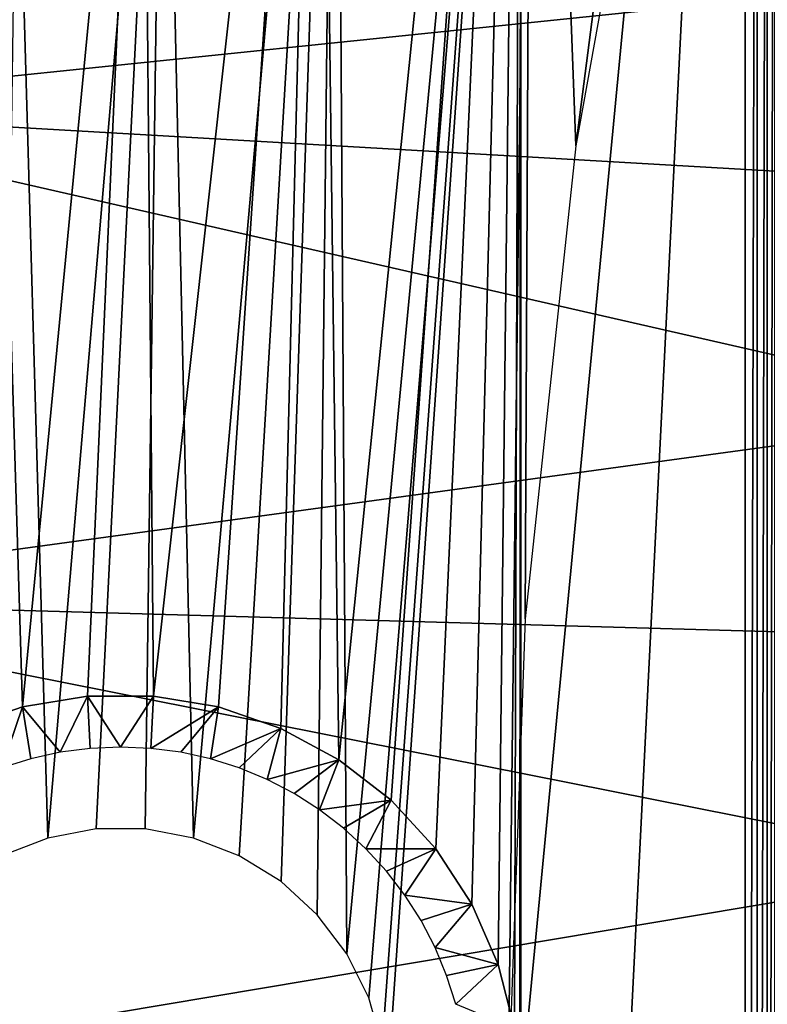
# Model space of a CAD drawing. Header units: millimetres. Extents: x -43.6 to 43.6, y -43.6 to 43.6.
# Tile 183 of 256: x -33.6 to -30.1, y 0.4 to 5. Entities that reach past the tile are written whole.
import ezdxf

# ---------------------------------------------------------------- set-up
doc = ezdxf.new("R2010")
doc.units = ezdxf.units.MM
doc.header["$LTSCALE"] = 52.148148
for name, color, linetype in [('153', 7, 'CONTINUOUS'), ('157', 7, 'CONTINUOUS'), ('31', 7, 'CONTINUOUS'), ('67', 7, 'CONTINUOUS')]:
    doc.layers.add(name, color=color, linetype=linetype)

msp = doc.modelspace()

# ---------------------------------------------------------------- linework, layer by layer
at = {"layer": '153', "color": 2, "linetype": 'Continuous'}
for points in [[(-34.7194, 6.9093, 25.9303), (-35.0966, 4.6252, 25.9303), (-28.5514, 5.303, 2.3697), (-34.7194, 6.9093, 25.9303)], [(-28.5514, 5.303, 2.3697), (-35.0966, 4.6252, 25.9303), (-28.7259, 4.2576, 2.3697), (-28.5514, 5.303, 2.3697)], [(-35.0966, 4.6252, 25.9303), (-35.3239, 2.3206, 25.9303), (-28.8624, 3.2034, 2.3697), (-35.0966, 4.6252, 25.9303)], [(-28.7259, 4.2576, 2.3697), (-35.0966, 4.6252, 25.9303), (-28.8624, 3.2034, 2.3697), (-28.7259, 4.2576, 2.3697)], [(-28.8624, 3.2034, 2.3697), (-35.3239, 2.3206, 25.9303), (-28.9607, 2.1399, 2.3697), (-28.8624, 3.2034, 2.3697)], [(-35.3239, 2.3206, 25.9303), (-35.4002, 0, 25.9303), (-29.0199, 1.0705, 2.3697), (-35.3239, 2.3206, 25.9303)], [(-28.9607, 2.1399, 2.3697), (-35.3239, 2.3206, 25.9303), (-29.0199, 1.0705, 2.3697), (-28.9607, 2.1399, 2.3697)], [(-29.0199, 1.0705, 2.3697), (-35.4002, 0, 25.9303), (-29.0397, 0, 2.3697), (-29.0199, 1.0705, 2.3697)]]:
    msp.add_3dface(points, dxfattribs=at)
at = {"layer": '157', "color": 1, "linetype": 'Continuous'}
for points in [[(-30.1355, 10.8556, -15), (-30.9622, 4.4513, -15), (-31.1649, 9.8461, -15), (-30.1355, 10.8556, -15)], [(-30.5658, 6.6487, -15), (-30.9622, 4.4513, -15), (-30.1355, 10.8556, -15), (-30.5658, 6.6487, -15)], [(-31.1649, 9.8461, -15), (-32.0372, 0.658, -15), (-32.0894, 8.7392, -15), (-31.1649, 9.8461, -15)], [(-31.9344, 0.4516, -15), (-32.0372, 0.658, -15), (-31.1649, 9.8461, -15), (-31.9344, 0.4516, -15)], [(-31.8713, 0.2297, -15), (-31.9344, 0.4516, -15), (-31.1649, 9.8461, -15), (-31.8713, 0.2297, -15)], [(-31.85, 0, -15), (-31.8713, 0.2297, -15), (-31.1649, 9.8461, -15), (-31.85, 0, -15)], [(-31.2806, 0, -15), (-31.85, 0, -15), (-31.1649, 9.8461, -15), (-31.2806, 0, -15)], [(-31.2009, 2.2311, -15), (-31.2806, 0, -15), (-31.1649, 9.8461, -15), (-31.2009, 2.2311, -15)], [(-30.9622, 4.4513, -15), (-31.2009, 2.2311, -15), (-31.1649, 9.8461, -15), (-30.9622, 4.4513, -15)], [(-32.0894, 8.7392, -15), (-32.7579, 1.2023, -15), (-32.8994, 7.5459, -15), (-32.0894, 8.7392, -15)], [(-32.5428, 1.119, -15), (-32.7579, 1.2023, -15), (-32.0894, 8.7392, -15), (-32.5428, 1.119, -15)], [(-32.3467, 0.9975, -15), (-32.5428, 1.119, -15), (-32.0894, 8.7392, -15), (-32.3467, 0.9975, -15)], [(-32.1762, 0.8421, -15), (-32.3467, 0.9975, -15), (-32.0894, 8.7392, -15), (-32.1762, 0.8421, -15)], [(-32.0372, 0.658, -15), (-32.1762, 0.8421, -15), (-32.0894, 8.7392, -15), (-32.0372, 0.658, -15)], [(-32.8994, 7.5459, -15), (-33.4421, 1.2023, -15), (-33.587, 6.2782, -15), (-32.8994, 7.5459, -15)], [(-33.2153, 1.2447, -15), (-33.4421, 1.2023, -15), (-32.8994, 7.5459, -15), (-33.2153, 1.2447, -15)], [(-32.9847, 1.2447, -15), (-33.2153, 1.2447, -15), (-32.8994, 7.5459, -15), (-32.9847, 1.2447, -15)], [(-32.7579, 1.2023, -15), (-32.9847, 1.2447, -15), (-32.8994, 7.5459, -15), (-32.7579, 1.2023, -15)], [(-33.4421, 1.2023, -15), (-33.6572, 1.119, -15), (-33.587, 6.2782, -15), (-33.4421, 1.2023, -15)]]:
    msp.add_3dface(points, dxfattribs=at)
at = {"layer": '31', "color": 40, "linetype": 'Continuous', "true_color": 0xffde00}
for points in [[(-30.0643, 11.1515, -20.2), (-30.0294, 11.2258, -20.2), (-30.0643, -11.1516, -20.2), (-30.0643, 11.1515, -20.2)], [(-30.0643, -11.1516, -20.2), (-30.0294, 11.2258, -20.2), (-30.0294, -11.2258, -20.2), (-30.0643, -11.1516, -20.2)], [(-30.111, 11.0839, -20.2), (-30.0643, 11.1515, -20.2), (-30.111, -11.0839, -20.2), (-30.111, 11.0839, -20.2)], [(-30.111, -11.0839, -20.2), (-30.0643, 11.1515, -20.2), (-30.0647, -11.1509, -20.2), (-30.111, -11.0839, -20.2)], [(-30.0647, -11.1509, -20.2), (-30.0643, 11.1515, -20.2), (-30.0643, -11.1516, -20.2), (-30.0647, -11.1509, -20.2)], [(-30.168, 11.0249, -20.2), (-30.111, 11.0839, -20.2), (-30.168, -11.0249, -20.2), (-30.168, 11.0249, -20.2)], [(-30.168, -11.0249, -20.2), (-30.111, 11.0839, -20.2), (-30.111, -11.0839, -20.2), (-30.168, -11.0249, -20.2)], [(-31.2212, -10.0038, -20.2), (-31.2212, 0, -20.2), (-30.168, 11.0249, -20.2), (-31.2212, -10.0038, -20.2)], [(-31.2212, -10.0038, -20.2), (-30.168, 11.0249, -20.2), (-30.168, -11.0249, -20.2), (-31.2212, -10.0038, -20.2)], [(-31.2212, 10.0038, -20.2), (-30.168, 11.0249, -20.2), (-31.2212, 0, -20.2), (-31.2212, 10.0038, -20.2)], [(-32.1673, 8.8823, -20.2), (-31.2212, 10.0038, -20.2), (-32.0745, 1.5697, -20.2), (-32.1673, 8.8823, -20.2)], [(-32.0745, 1.5697, -20.2), (-31.2212, 10.0038, -20.2), (-31.8301, 1.3795, -20.2), (-32.0745, 1.5697, -20.2)], [(-31.8301, 1.3795, -20.2), (-31.2212, 10.0038, -20.2), (-31.6204, 1.1516, -20.2), (-31.8301, 1.3795, -20.2)], [(-31.6204, 1.1516, -20.2), (-31.2212, 10.0038, -20.2), (-31.451, 0.8924, -20.2), (-31.6204, 1.1516, -20.2)], [(-31.451, 0.8924, -20.2), (-31.2212, 10.0038, -20.2), (-31.3266, 0.6088, -20.2), (-31.451, 0.8924, -20.2)], [(-31.3266, 0.6088, -20.2), (-31.2212, 10.0038, -20.2), (-31.2506, 0.3086, -20.2), (-31.3266, 0.6088, -20.2)], [(-31.2506, 0.3086, -20.2), (-31.2212, 10.0038, -20.2), (-31.225, 0, -20.2), (-31.2506, 0.3086, -20.2)], [(-31.2212, 10.0038, -20.2), (-31.2212, 0, -20.2), (-31.225, 0, -20.2), (-31.2212, 10.0038, -20.2)], [(-32.9965, 7.6718, -20.2), (-32.1673, 8.8823, -20.2), (-32.9452, 1.8686, -20.2), (-32.9965, 7.6718, -20.2)], [(-32.9452, 1.8686, -20.2), (-32.1673, 8.8823, -20.2), (-32.6397, 1.8176, -20.2), (-32.9452, 1.8686, -20.2)], [(-32.6397, 1.8176, -20.2), (-32.1673, 8.8823, -20.2), (-32.3468, 1.7171, -20.2), (-32.6397, 1.8176, -20.2)], [(-32.3468, 1.7171, -20.2), (-32.1673, 8.8823, -20.2), (-32.0745, 1.5697, -20.2), (-32.3468, 1.7171, -20.2)], [(-33.7007, 6.3845, -20.2), (-32.9965, 7.6718, -20.2), (-33.5603, 1.8176, -20.2), (-33.7007, 6.3845, -20.2)], [(-33.5603, 1.8176, -20.2), (-32.9965, 7.6718, -20.2), (-33.2548, 1.8686, -20.2), (-33.5603, 1.8176, -20.2)], [(-33.2548, 1.8686, -20.2), (-32.9965, 7.6718, -20.2), (-32.9452, 1.8686, -20.2), (-33.2548, 1.8686, -20.2)], [(-33.8532, 1.7171, -20.2), (-33.7007, 6.3845, -20.2), (-33.5603, 1.8176, -20.2), (-33.8532, 1.7171, -20.2)]]:
    msp.add_3dface(points, dxfattribs=at)
at = {"layer": '67', "color": 40, "linetype": 'Continuous', "true_color": 0xffde00}
for points in [[(-33.5603, 1.8176, -20.2), (-33.2548, 1.8686, -20.2), (-33.3829, 1.6046, -19.95), (-33.5603, 1.8176, -20.2)], [(-33.3829, 1.6046, -19.95), (-33.2548, 1.8686, -20.2), (-33.242, 1.6232, -19.95), (-33.3829, 1.6046, -19.95)], [(-33.2548, 1.8686, -20.2), (-32.9452, 1.8686, -20.2), (-33.1, 1.6294, -19.95), (-33.2548, 1.8686, -20.2)], [(-33.242, 1.6232, -19.95), (-33.2548, 1.8686, -20.2), (-33.1, 1.6294, -19.95), (-33.242, 1.6232, -19.95)], [(-33.1, 1.6294, -19.95), (-32.9452, 1.8686, -20.2), (-32.958, 1.6232, -19.95), (-33.1, 1.6294, -19.95)], [(-32.9452, 1.8686, -20.2), (-32.6397, 1.8176, -20.2), (-32.958, 1.6232, -19.95), (-32.9452, 1.8686, -20.2)], [(-33.8532, 1.7171, -20.2), (-33.5603, 1.8176, -20.2), (-33.6573, 1.5311, -19.95), (-33.8532, 1.7171, -20.2)], [(-33.6573, 1.5311, -19.95), (-33.5603, 1.8176, -20.2), (-33.5217, 1.5738, -19.95), (-33.6573, 1.5311, -19.95)], [(-33.5217, 1.5738, -19.95), (-33.5603, 1.8176, -20.2), (-33.3829, 1.6046, -19.95), (-33.5217, 1.5738, -19.95)], [(-32.958, 1.6232, -19.95), (-32.6397, 1.8176, -20.2), (-32.8171, 1.6046, -19.95), (-32.958, 1.6232, -19.95)], [(-32.8171, 1.6046, -19.95), (-32.6397, 1.8176, -20.2), (-32.6783, 1.5738, -19.95), (-32.8171, 1.6046, -19.95)], [(-32.6397, 1.8176, -20.2), (-32.3468, 1.7171, -20.2), (-32.6783, 1.5738, -19.95), (-32.6397, 1.8176, -20.2)], [(-32.6783, 1.5738, -19.95), (-32.3468, 1.7171, -20.2), (-32.5427, 1.5311, -19.95), (-32.6783, 1.5738, -19.95)], [(-32.5427, 1.5311, -19.95), (-32.3468, 1.7171, -20.2), (-32.4114, 1.4767, -19.95), (-32.5427, 1.5311, -19.95)], [(-32.3468, 1.7171, -20.2), (-32.0745, 1.5697, -20.2), (-32.4114, 1.4767, -19.95), (-32.3468, 1.7171, -20.2)], [(-32.4114, 1.4767, -19.95), (-32.0745, 1.5697, -20.2), (-32.2853, 1.4111, -19.95), (-32.4114, 1.4767, -19.95)], [(-32.2853, 1.4111, -19.95), (-32.0745, 1.5697, -20.2), (-32.1654, 1.3347, -19.95), (-32.2853, 1.4111, -19.95)], [(-32.0745, 1.5697, -20.2), (-31.8301, 1.3795, -20.2), (-32.1654, 1.3347, -19.95), (-32.0745, 1.5697, -20.2)], [(-32.1654, 1.3347, -19.95), (-31.8301, 1.3795, -20.2), (-32.0527, 1.2482, -19.95), (-32.1654, 1.3347, -19.95)], [(-32.0527, 1.2482, -19.95), (-31.8301, 1.3795, -20.2), (-31.9479, 1.1521, -19.95), (-32.0527, 1.2482, -19.95)], [(-31.8301, 1.3795, -20.2), (-31.6204, 1.1516, -20.2), (-31.9479, 1.1521, -19.95), (-31.8301, 1.3795, -20.2)], [(-31.9479, 1.1521, -19.95), (-31.6204, 1.1516, -20.2), (-31.8518, 1.0473, -19.95), (-31.9479, 1.1521, -19.95)], [(-31.8518, 1.0473, -19.95), (-31.6204, 1.1516, -20.2), (-31.7653, 0.9346, -19.95), (-31.8518, 1.0473, -19.95)], [(-31.6204, 1.1516, -20.2), (-31.451, 0.8924, -20.2), (-31.7653, 0.9346, -19.95), (-31.6204, 1.1516, -20.2)], [(-31.7653, 0.9346, -19.95), (-31.451, 0.8924, -20.2), (-31.6889, 0.8147, -19.95), (-31.7653, 0.9346, -19.95)], [(-31.6889, 0.8147, -19.95), (-31.451, 0.8924, -20.2), (-31.6233, 0.6886, -19.95), (-31.6889, 0.8147, -19.95)], [(-31.451, 0.8924, -20.2), (-31.3266, 0.6088, -20.2), (-31.6233, 0.6886, -19.95), (-31.451, 0.8924, -20.2)], [(-31.6233, 0.6886, -19.95), (-31.3266, 0.6088, -20.2), (-31.5689, 0.5573, -19.95), (-31.6233, 0.6886, -19.95)], [(-31.5689, 0.5573, -19.95), (-31.3266, 0.6088, -20.2), (-31.5262, 0.4217, -19.95), (-31.5689, 0.5573, -19.95)], [(-31.3266, 0.6088, -20.2), (-31.2506, 0.3086, -20.2), (-31.5262, 0.4217, -19.95), (-31.3266, 0.6088, -20.2)]]:
    msp.add_3dface(points, dxfattribs=at)

doc.saveas('drawing.dxf')
